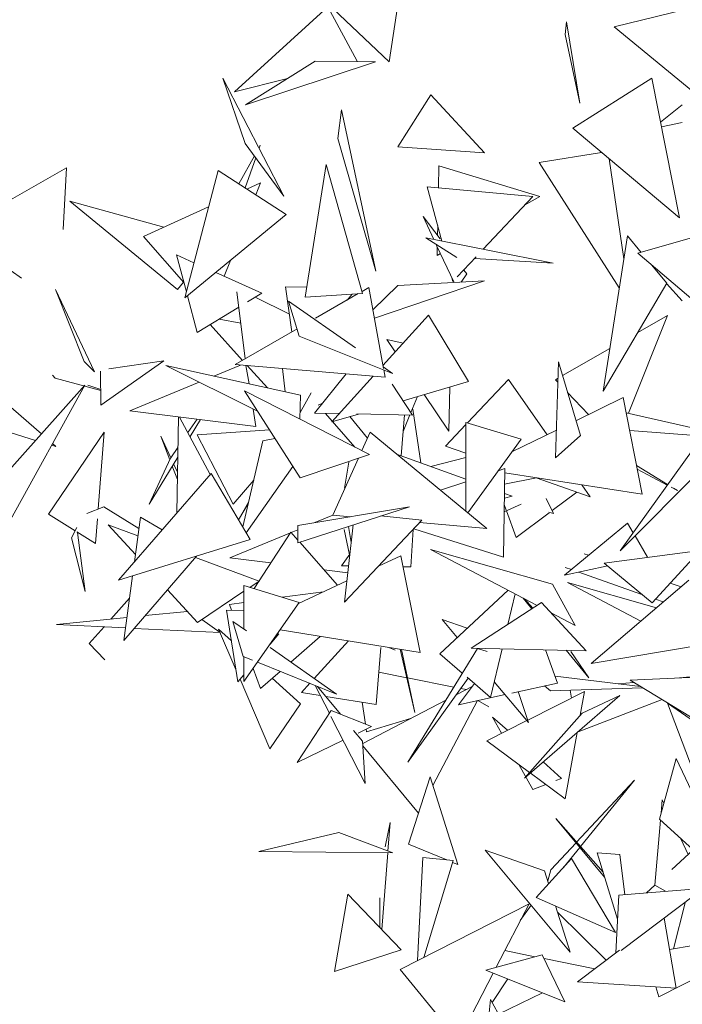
# Model space of a CAD drawing. Header units: millimetres. Extents: x -14485 to 13127, y -18923 to 3272.
# Tile 28 of 119: x 10013 to 10196, y 1965 to 2237. Entities that reach past the tile are written whole.
import ezdxf

# ---------------------------------------------------------------- set-up
doc = ezdxf.new("R2010")
doc.units = ezdxf.units.MM
doc.layers.add('G-IMPT', color=7, linetype='Continuous', lineweight=5)

# ---------------------------------------------------------------- blocks, each defined once
blk = doc.blocks.new('ÁRVORES ORNAMENTAIS - Pequeno e Médio Porte - Ipê-roxo-2865575-CORTE_CALÇADA')
at = {"layer": 'G-IMPT', "color": 253, "true_color": 0xaaaaaa}
for p, q in [((6375.02, 2225.33), (6380.36, 2259.46)), ((6358.16, 2240.51), (6332.43, 2217.03)), ((6366.21, 2225.55), (6358.16, 2240.51)), ((6437.12, 2235.02), (6460.53, 2240.65)), ((6375.02, 2225.33), (6359.62, 2239.96)), ((6423.63, 2232.83), (6424.02, 2236.36)), ((6427.62, 2213.9), (6424.02, 2236.36)), ((6427.62, 2213.9), (6423.63, 2232.83)), ((6437.12, 2235.02), (6458.85, 2217.14)), ((6354.62, 2225.5), (6335.44, 2213.43)), ((6371.29, 2225.36), (6335.44, 2213.43)), ((6354.62, 2225.5), (6371.29, 2225.36)), ((6346.05, 2188.28), (6329.15, 2220.86)), ((6335.38, 2202.78), (6329.15, 2220.86)), ((6346.99, 2220.7), (6332.43, 2217.03)), ((6425.72, 2207.01), (6447.51, 2220.8)), ((6447.51, 2220.8), (6455.15, 2182.26)), ((6377.45, 2201.89), (6386.52, 2216.2)), ((6401.38, 2200.18), (6386.52, 2216.2)), ((6455.93, 2213.48), (6449.91, 2208.68)), ((6361.93, 2212.04), (6360.94, 2204.18)), ((6361.93, 2212.04), (6371.34, 2167.61)), ((6455.93, 2208.58), (6450.17, 2207.39)), ((6425.72, 2207.01), (6455.15, 2182.26)), ((6346.05, 2188.28), (6335.38, 2202.78)), ((6360.94, 2204.18), (6371.34, 2167.61)), ((6339.2, 2201.48), (6339.51, 2202.34)), ((6401.38, 2200.18), (6377.45, 2201.89)), ((6416.41, 2197.52), (6433.64, 2200.35)), ((6337.87, 2199.41), (6333.56, 2191.7)), ((6335.33, 2190.55), (6338.27, 2198.86)), ((6416.41, 2197.52), (6438.54, 2162.97)), ((6435.79, 2198.54), (6439.81, 2171.02)), ((6286.1, 2196.06), (6270.62, 2187.29)), ((6285.18, 2179.1), (6286.1, 2196.06)), ((6327.86, 2195.39), (6318.7, 2160.24)), ((6346.69, 2183.18), (6327.86, 2195.39)), ((6351.9, 2160.42), (6357.68, 2196.98)), ((6367.74, 2161.47), (6357.68, 2196.98)), ((6388.79, 2196.63), (6388.67, 2190.59)), ((6388.79, 2196.63), (6416.66, 2188.2)), ((6335.83, 2190.23), (6339.6, 2191.96)), ((6338.3, 2188.62), (6339.6, 2191.96)), ((6385.55, 2190.88), (6389.62, 2175.88)), ((6385.55, 2190.88), (6414.68, 2188.17)), ((6316.72, 2162.49), (6286.98, 2186.88)), ((6286.98, 2186.88), (6312.9, 2179.73)), ((6401.03, 2173.63), (6414.68, 2188.17)), ((6412.44, 2185.78), (6416.66, 2188.2)), ((6307.26, 2177.12), (6325.25, 2185.37)), ((6346.69, 2183.18), (6318.7, 2160.24)), ((6387.39, 2176.32), (6384.43, 2182.64)), ((6384.43, 2182.64), (6389.09, 2176.51)), ((6388.45, 2180.2), (6388.39, 2177.43)), ((6443.66, 2172.51), (6468.38, 2179.63)), ((6307.26, 2177.12), (6318.45, 2164.44)), ((6393.75, 2171.35), (6385.2, 2176.75)), ((6385.2, 2176.75), (6420.33, 2169.83)), ((6440.8, 2177.31), (6434.05, 2134.52)), ((6440.8, 2177.31), (6444.57, 2172.77)), ((6392.96, 2164.46), (6388.15, 2174.7)), ((6388.32, 2174.34), (6388.27, 2171.93)), ((6316.43, 2172.05), (6319.13, 2161.88)), ((6316.43, 2172.05), (6321.22, 2169.91)), ((6329.58, 2166.18), (6331.27, 2170.54)), ((6388.27, 2171.93), (6389.2, 2172.47)), ((6393.86, 2166), (6399.06, 2171.54)), ((6398.62, 2171.07), (6420.33, 2169.83)), ((6464.23, 2155.04), (6443.66, 2172.51)), ((6273.65, 2165.63), (6270.79, 2167.64)), ((6327.23, 2167.23), (6339.94, 2161.55)), ((6395.64, 2167.9), (6396.47, 2166.81)), ((6447.45, 2169.29), (6451.64, 2164.24)), ((6316.72, 2162.49), (6318.33, 2164.57)), ((6370.99, 2154.66), (6401.35, 2164.89)), ((6377.42, 2163.67), (6401.35, 2164.89)), ((6392.37, 2165.71), (6392.65, 2164.71)), ((6394.89, 2164.56), (6396.47, 2166.81)), ((6290.91, 2142.63), (6282.99, 2162.5)), ((6293.82, 2139.86), (6282.99, 2162.5)), ((6333.03, 2161.92), (6335.32, 2143.4)), ((6348.23, 2150.85), (6346.49, 2163.26)), ((6346.49, 2163.26), (6352.33, 2163.15)), ((6369.47, 2163.11), (6367.58, 2162.02)), ((6369.47, 2163.11), (6373.49, 2140.76)), ((6370.58, 2156.9), (6377.42, 2163.67)), ((6451.64, 2164.24), (6434.05, 2134.52)), ((6455.93, 2159.43), (6451.58, 2164.14)), ((6319.41, 2160.82), (6322.1, 2150.64)), ((6336.01, 2159.15), (6339.94, 2161.55)), ((6347.55, 2155.72), (6338.06, 2160.4)), ((6350.25, 2149.67), (6347.31, 2159.33)), ((6347.31, 2159.33), (6365.81, 2146.46)), ((6367.74, 2161.47), (6351.9, 2160.42)), ((6366.48, 2161.39), (6354.78, 2154.63)), ((6363.44, 2159.63), (6364.85, 2161.28)), ((6322.1, 2150.64), (6333.56, 2157.64)), ((6334.1, 2153.27), (6328.16, 2154.34)), ((6385.89, 2155.46), (6373.34, 2141.58)), ((6385.89, 2155.46), (6396.93, 2137.2)), ((6451.82, 2155.4), (6441.05, 2128.4)), ((6443.62, 2150.69), (6451.82, 2155.4)), ((6334.61, 2142.99), (6325.73, 2152.86)), ((6349.64, 2151.67), (6332.59, 2141.82)), ((6350.25, 2149.67), (6376.01, 2139.36)), ((6378.89, 2147.72), (6374.43, 2148.7)), ((6376.72, 2145.32), (6374.43, 2148.7)), ((6422.9, 2138.8), (6435.91, 2146.26)), ((6279.12, 2122.69), (6255.3, 2143.48)), ((6312.94, 2142.84), (6295.56, 2130.59)), ((6312.94, 2142.84), (6297.72, 2140.66)), ((6290.91, 2142.63), (6293.82, 2139.86)), ((6295.56, 2130.59), (6295.46, 2140.05)), ((6338.77, 2128.94), (6313.42, 2141.58)), ((6313.42, 2141.58), (6350.57, 2133.37)), ((6326.7, 2138.65), (6334.05, 2141.7)), ((6373.92, 2138.33), (6332.59, 2141.82)), ((6336.4, 2136.5), (6335.57, 2141.57)), ((6341.47, 2135.38), (6335.92, 2141.54)), ((6345.63, 2140.72), (6346.38, 2134.3)), ((6373.41, 2141.16), (6376.01, 2139.36)), ((6373.56, 2140.34), (6373.92, 2138.33)), ((6421.78, 2142.58), (6420.98, 2116.11)), ((6427.81, 2122.24), (6421.78, 2142.58)), ((6282.95, 2138.05), (6282.15, 2138.87)), ((6282.95, 2138.05), (6295.51, 2134.7)), ((6354.48, 2128.43), (6363.16, 2139.24)), ((6370.65, 2138.6), (6359.27, 2126.01)), ((6407.98, 2137.73), (6396.63, 2125.76)), ((6407.98, 2137.73), (6418.62, 2122.47)), ((6420.91, 2137.66), (6421.64, 2138.08)), ((6420.91, 2137.66), (6421.61, 2136.93)), ((6263.97, 2105.71), (6291.11, 2136.14)), ((6291.11, 2136.14), (6270.57, 2098.97)), ((6291.94, 2136.13), (6295.51, 2134.97)), ((6303.54, 2129.04), (6322.67, 2136.97)), ((6350.49, 2110.59), (6335.16, 2134.6)), ((6369.67, 2117.02), (6335.16, 2134.6)), ((6375.85, 2136.44), (6381.5, 2127.91)), ((6396.93, 2137.2), (6378.9, 2131.84)), ((6391.79, 2135.67), (6391.48, 2123.5)), ((6350.45, 2126.81), (6350.57, 2133.37)), ((6350.49, 2128.59), (6353.56, 2134.01)), ((6353.56, 2134.01), (6350.49, 2128.64)), ((6381.05, 2128.58), (6382.85, 2133.02)), ((6391.48, 2123.5), (6384.68, 2133.56)), ((6424.29, 2134.11), (6430.07, 2128.04)), ((6439.63, 2132.7), (6426.59, 2126.35)), ((6444.86, 2106.07), (6439.63, 2132.7)), ((6338.32, 2124.76), (6337.54, 2129.5)), ((6355.52, 2130.65), (6356.69, 2131.18)), ((6383.82, 2114.71), (6381.63, 2129.5)), ((6338.32, 2124.76), (6303.54, 2129.04)), ((6316.48, 2100.89), (6316.93, 2127.39)), ((6325.71, 2111.51), (6317.26, 2127.35)), ((6319.55, 2123.06), (6322.06, 2126.76)), ((6322.99, 2126.65), (6320.15, 2121.94)), ((6354.48, 2128.43), (6361.33, 2128.3)), ((6357.51, 2128.37), (6365.63, 2119.08)), ((6366.62, 2128.19), (6359.27, 2126.01)), ((6364.23, 2127.48), (6369.07, 2121.57)), ((6366.16, 2128.2), (6381.5, 2127.91)), ((6379.28, 2127.95), (6378.4, 2116.68)), ((6378.92, 2123.32), (6380.78, 2127.92)), ((6440.45, 2128.54), (6472.08, 2121.34)), ((6342.06, 2123.8), (6322.11, 2122.48)), ((6396.24, 2125.34), (6390.57, 2119.36)), ((6396.22, 2101.36), (6396.24, 2125.87)), ((6411.47, 2121.27), (6396.24, 2125.87)), ((6421.21, 2123.73), (6408.92, 2117.74)), ((6277.53, 2120.91), (6269, 2123.52)), ((6281.05, 2100.55), (6296.47, 2123.14)), ((6296.47, 2123.14), (6294.83, 2102)), ((6314.57, 2115.58), (6312.11, 2122.04)), ((6314.84, 2116.11), (6312.11, 2122.04)), ((6331.99, 2103.34), (6322.11, 2122.48)), ((6343.57, 2121.43), (6340.24, 2120.82)), ((6369.8, 2123.2), (6367.53, 2118.12)), ((6369.8, 2123.2), (6401.96, 2096.62)), ((6411.47, 2121.27), (6396.72, 2100.95)), ((6427.81, 2122.24), (6420.98, 2116.11)), ((6461.48, 2122.12), (6438.79, 2090.44)), ((6441.42, 2123.6), (6472.08, 2121.34)), ((6283.1, 2119.21), (6281.95, 2119.56)), ((6283.1, 2119.21), (6282.2, 2120.01)), ((6314.84, 2116.11), (6316.79, 2118.98)), ((6334.68, 2097.06), (6340.24, 2120.82)), ((6396.23, 2117.38), (6390.57, 2119.36)), ((6316.74, 2116.32), (6308.85, 2103.28)), ((6314.76, 2115.99), (6308.85, 2103.28)), ((6350.49, 2110.59), (6369.67, 2117.02)), ((6366.57, 2115.98), (6359.54, 2100.28)), ((6377.13, 2117.14), (6396.23, 2110.19)), ((6396.23, 2116.23), (6386.59, 2113.69)), ((6438.79, 2090.44), (6466.26, 2118.12)), ((6316.64, 2110.17), (6315.24, 2113.84)), ((6316.67, 2112.14), (6315.61, 2114.45)), ((6348.52, 2113.68), (6335.62, 2095.46)), ((6363.91, 2114.88), (6362.78, 2107.75)), ((6406.99, 2113.16), (6405.13, 2112.53)), ((6406.99, 2113.16), (6406.59, 2088.71)), ((6451.88, 2108.73), (6443.3, 2113.99)), ((6451.77, 2108.56), (6443.51, 2112.95)), ((6325.98, 2111.82), (6300.4, 2082.37)), ((6325.98, 2111.82), (6336.74, 2093.56)), ((6415.68, 2110.57), (6406.92, 2108.83)), ((6444.86, 2106.07), (6406.97, 2111.93)), ((6430.54, 2105.36), (6415.6, 2110.59)), ((6331.99, 2103.34), (6337.69, 2109.92)), ((6396.23, 2109.52), (6389.22, 2107.14)), ((6428.25, 2108.64), (6430.54, 2105.36)), ((6454.6, 2107.06), (6452.88, 2107.97)), ((6454.6, 2107.06), (6453.47, 2107.75)), ((6406.86, 2105.01), (6408.99, 2105.54)), ((6406.88, 2106.31), (6408.99, 2105.54)), ((6418.37, 2104.84), (6420.39, 2100.78)), ((6420.01, 2101.56), (6426.82, 2106.66)), ((6296.34, 2102.58), (6291.63, 2100.77)), ((6296.34, 2102.58), (6306.01, 2096.57)), ((6336.26, 2103.83), (6333.51, 2099.03)), ((6336.19, 2103.52), (6333.53, 2099.01)), ((6349.88, 2092.63), (6380.63, 2102.61)), ((6349.88, 2097.42), (6380.63, 2102.61)), ((6411.43, 2103.28), (6406.79, 2101.21)), ((6407.38, 2101.64), (6406.83, 2103.2)), ((6281.05, 2100.55), (6288.45, 2095.96)), ((6294.62, 2099.31), (6294.08, 2092.47)), ((6306.44, 2099.7), (6304.77, 2087.4)), ((6306.44, 2099.7), (6312.43, 2096.23)), ((6354.59, 2098.22), (6359.54, 2100.26)), ((6359.54, 2100.28), (6364.36, 2099.86)), ((6384.07, 2098.88), (6372.8, 2100.07)), ((6410.05, 2094.09), (6407.43, 2101.5)), ((6410.05, 2094.09), (6419.18, 2100.93)), ((6419.13, 2101.15), (6420.39, 2100.78)), ((6287.45, 2094.03), (6288.93, 2096.91)), ((6305.74, 2094.55), (6297.58, 2097.59)), ((6305.05, 2089.44), (6297.58, 2097.59)), ((6349.88, 2092.63), (6349.88, 2097.42)), ((6384.07, 2098.88), (6362.7, 2076.29)), ((6365.17, 2097.59), (6362.7, 2076.29)), ((6364.61, 2092.74), (6363.86, 2097.17)), ((6383.44, 2098.22), (6401.96, 2096.62)), ((6423.4, 2083.71), (6440.78, 2098.09)), ((6440.78, 2098.09), (6442.36, 2095.43)), ((6291.17, 2079.25), (6287.45, 2094.03)), ((6288.88, 2095.69), (6294.08, 2092.47)), ((6291.17, 2079.25), (6289.11, 2095.55)), ((6331.13, 2088.53), (6347.87, 2095.44)), ((6347.96, 2095.58), (6337.85, 2080.03)), ((6347.96, 2095.58), (6349.88, 2093.41)), ((6348.03, 2095.51), (6349.88, 2096.27)), ((6364.12, 2089.39), (6362.66, 2096.34)), ((6381.04, 2086.05), (6381.64, 2096.31)), ((6406.59, 2088.71), (6381.83, 2096.51)), ((6442.88, 2094.56), (6446.36, 2088.68)), ((6336.74, 2093.56), (6300.4, 2082.37)), ((6350.41, 2092.81), (6360.85, 2080.98)), ((6321.95, 2089.01), (6301.83, 2065.69)), ((6339.16, 2082.08), (6321.62, 2088.62)), ((6342.45, 2087.1), (6331.13, 2088.53)), ((6364.24, 2089.55), (6361.87, 2086.32)), ((6378.25, 2089.1), (6372.12, 2086.24)), ((6383.57, 2062.43), (6378.25, 2089.1)), ((6420.15, 2081.29), (6386.48, 2090.82)), ((6386.48, 2090.82), (6415.87, 2075.39)), ((6430.06, 2089.21), (6428.83, 2089.63)), ((6434.41, 2087.07), (6460.82, 2090.53)), ((6460.82, 2090.53), (6447.57, 2076.09)), ((6363.86, 2086.29), (6361.87, 2086.32)), ((6381.04, 2086.05), (6378.85, 2086.08)), ((6423.4, 2083.71), (6435.34, 2086.29)), ((6425.33, 2085.3), (6423.63, 2085.9)), ((6434.41, 2087.07), (6447.57, 2076.09)), ((6304.25, 2083.55), (6301.83, 2065.69)), ((6363.64, 2084.42), (6357.09, 2085.25)), ((6444.77, 2078.42), (6427.39, 2084.57)), ((6350.24, 2076.18), (6335, 2080.86)), ((6335, 2068.81), (6335, 2080.86)), ((6339.16, 2082.08), (6336.61, 2080.37)), ((6363.38, 2082.16), (6350.08, 2075.95)), ((6420.15, 2081.29), (6426.33, 2069.9)), ((6448.79, 2074.75), (6424.25, 2081.71)), ((6424.25, 2081.71), (6444.48, 2071.09)), ((6457.77, 2082.38), (6430.74, 2059.42)), ((6455.58, 2080.53), (6452.58, 2081.55)), ((6322.18, 2070.72), (6313.94, 2079.72)), ((6335, 2079.3), (6322.18, 2070.72)), ((6345.52, 2077.63), (6356.97, 2079.17)), ((6407.87, 2079.6), (6389.02, 2062.02)), ((6407.82, 2070.17), (6409.82, 2078.57)), ((6298.33, 2071.64), (6303.41, 2077.36)), ((6331.02, 2075.68), (6335, 2076.21)), ((6331.6, 2074.1), (6331.02, 2075.68)), ((6350.24, 2076.18), (6335, 2054.37)), ((6417.06, 2076.16), (6397.72, 2063.62)), ((6414.46, 2074.48), (6412.06, 2077.4)), ((6414.67, 2074.61), (6412.37, 2077.23)), ((6417.06, 2076.16), (6429.39, 2062.89)), ((6450.66, 2076.34), (6448.5, 2077.1)), ((6307.78, 2072.59), (6319.4, 2073.75)), ((6333.32, 2054.31), (6330.23, 2074.13)), ((6330.23, 2074.13), (6334.85, 2074.03)), ((6419.59, 2073.44), (6426.33, 2069.9)), ((6283.31, 2070.13), (6302.69, 2072.07)), ((6302.3, 2069.19), (6283.31, 2070.13)), ((6292.34, 2064.88), (6296.42, 2069.48)), ((6328.41, 2067.91), (6323.41, 2071.54)), ((6334.83, 2061.28), (6331.94, 2070.95)), ((6331.94, 2070.95), (6335.68, 2068.34)), ((6389.65, 2071.51), (6393.84, 2066.52)), ((6389.65, 2071.51), (6396.61, 2069.09)), ((6328.42, 2067.89), (6304.74, 2069.07)), ((6331.56, 2065.59), (6328.02, 2068.82)), ((6328.02, 2068.82), (6332.78, 2057.74)), ((6342.25, 2064.74), (6344.67, 2067.57)), ((6383.57, 2062.43), (6344.97, 2068.64)), ((6347.94, 2059.78), (6356.05, 2066.86)), ((6292.34, 2064.88), (6296.67, 2060.42)), ((6363.82, 2065.61), (6354.4, 2055.26)), ((6470.43, 2066.05), (6430.74, 2059.42)), ((6334.83, 2061.28), (6337.34, 2060.27)), ((6342.21, 2063.77), (6360.57, 2050.95)), ((6371.51, 2048.05), (6372.79, 2063.77)), ((6376.71, 2063.03), (6375.01, 2063.77)), ((6382.12, 2045.89), (6378.12, 2063.31)), ((6378.51, 2063.25), (6382.12, 2045.89)), ((6380.21, 2032.17), (6399.43, 2063.54)), ((6395.24, 2056.7), (6389.02, 2062.02)), ((6397.72, 2063.62), (6429.39, 2062.89)), ((6402.07, 2062.66), (6399.43, 2063.54)), ((6403.03, 2050.04), (6406.22, 2063.42)), ((6421.5, 2053.99), (6418.23, 2063.15)), ((6430.15, 2055.39), (6423.88, 2063.02)), ((6425.19, 2062.65), (6430.15, 2055.39)), ((6335, 2054.37), (6335, 2061.21)), ((6338.73, 2059.71), (6360.57, 2050.95)), ((6333.32, 2054.31), (6335, 2056.29)), ((6339.53, 2052.44), (6337.51, 2057.96)), ((6339.53, 2052.44), (6344.98, 2057.2)), ((6379.92, 2055.45), (6372.24, 2056.98)), ((6444.37, 2053.04), (6420.82, 2055.9)), ((6441.58, 2054.74), (6466.67, 2055.94)), ((6469.41, 2056.75), (6455.17, 2055.39)), ((6333.94, 2055.04), (6342.19, 2035.84)), ((6350.58, 2048.25), (6342.82, 2055.32)), ((6353.17, 2053.92), (6350.84, 2051.36)), ((6354.63, 2053.34), (6358.56, 2045.66)), ((6392.9, 2052.88), (6380.14, 2055.41)), ((6396.83, 2055.35), (6380.21, 2032.17)), ((6394.15, 2047.99), (6398.57, 2053.85)), ((6403.03, 2050.04), (6396.55, 2055.58)), ((6404.06, 2054.36), (6413.5, 2043.12)), ((6421.5, 2053.99), (6408.92, 2051.23)), ((6419.55, 2051.8), (6417.87, 2053.2)), ((6442.49, 2054.18), (6438.27, 2053.78)), ((6460.31, 2043.34), (6441.58, 2054.74)), ((6356.07, 2050.53), (6350.84, 2051.36)), ((6355.34, 2053.05), (6361.61, 2045.4)), ((6393.52, 2050.73), (6397.97, 2053.06)), ((6407.03, 2050.82), (6394.15, 2047.99)), ((6396.32, 2052.2), (6394.79, 2052.5)), ((6413.5, 2043.12), (6410.69, 2051.62)), ((6438.68, 2050.53), (6412.36, 2027.76)), ((6413.29, 2043.77), (6428.95, 2051.64)), ((6419.55, 2051.8), (6444.93, 2052.7)), ((6425.4, 2049.85), (6424.98, 2052)), ((6428.95, 2051.64), (6427.78, 2045.1)), ((6438.68, 2050.53), (6428.33, 2045.72)), ((6350.58, 2048.25), (6342.19, 2035.84)), ((6371.51, 2048.05), (6357.61, 2050.28)), ((6368.49, 2042.64), (6367.57, 2048.68)), ((6367.76, 2037.28), (6390.68, 2049.25)), ((6399.41, 2049.14), (6387.14, 2025.69)), ((6399.53, 2049.17), (6402.59, 2047.39)), ((6427.22, 2040.54), (6450.33, 2049.42)), ((6469.49, 2036.14), (6451.8, 2048.47)), ((6451.8, 2048.47), (6464.58, 2014.74)), ((6349.68, 2032.11), (6359.06, 2046.42)), ((6370.18, 2041.97), (6359.06, 2046.42)), ((6428.33, 2045.72), (6412.36, 2027.76)), ((6359.01, 2044.77), (6368.45, 2026.32)), ((6368.82, 2040.52), (6380.96, 2044.18)), ((6401.96, 2038.07), (6413.05, 2043.65)), ((6403.59, 2044.61), (6407.69, 2040.96)), ((6403.59, 2044.61), (6406.07, 2040.14)), ((6365.26, 2040.94), (6367.71, 2037.95)), ((6366.49, 2040.19), (6370.18, 2041.97)), ((6368.82, 2040.52), (6368.7, 2041.26)), ((6426.92, 2040.36), (6423.63, 2022.06)), ((6349.68, 2032.11), (6362.37, 2038.21)), ((6368.45, 2026.32), (6367.71, 2037.95)), ((6401.96, 2038.07), (6413.77, 2029.35)), ((6367.79, 2036.68), (6383.14, 2018.05)), ((6410.84, 2031.51), (6414.67, 2024.59)), ((6417.5, 2032.21), (6422.57, 2027.69)), ((6454.22, 2033.13), (6449.61, 2016.42)), ((6454.22, 2033.13), (6468.55, 2002.85)), ((6413.99, 2029.18), (6423.63, 2022.06)), ((6386.37, 2028.14), (6380.44, 2009.56)), ((6386.37, 2028.14), (6393.99, 2003.94)), ((6418.29, 2026.01), (6414.67, 2024.59)), ((6422.57, 2027.69), (6421.08, 2027.11)), ((6442.76, 2027.16), (6426.78, 2010.1)), ((6427.83, 2008.9), (6442.76, 2027.16)), ((6450.39, 2021.79), (6450.08, 2018.11)), ((6450.83, 2020.86), (6450.39, 2021.79)), ((6373.98, 2008.85), (6375.36, 2015.48)), ((6374.74, 2007.63), (6375.36, 2015.48)), ((6434.06, 2001.81), (6421.02, 2016.65)), ((6434.5, 2000.4), (6421.02, 2016.65)), ((6449.91, 2016.15), (6448.37, 1998.26)), ((6449.61, 2016.42), (6462.02, 2005.1)), ((6339.09, 2007.56), (6361.14, 2012.73)), ((6376.08, 2007.13), (6361.14, 2012.73)), ((6426.61, 2009.92), (6419.63, 2002.46)), ((6457.58, 2006.73), (6455.53, 2011.01)), ((6376.08, 2007.13), (6339.09, 2007.56)), ((6373.05, 1985.97), (6374.7, 2007.15)), ((6380.44, 2009.56), (6390.95, 2005.2)), ((6401.56, 2007.89), (6425, 1979.74)), ((6401.56, 2007.89), (6417.94, 2002.17)), ((6423.12, 2003.15), (6427.64, 2008.67)), ((6432.4, 2007.11), (6438.09, 1988.88)), ((6432.4, 2007.11), (6438.73, 2006.73)), ((6458.9, 2007.94), (6453.01, 2002.53)), ((6384.37, 2005.88), (6382.91, 1977.42)), ((6384.37, 2005.88), (6392.72, 2005.02)), ((6384.65, 1978.31), (6392.72, 2005.02)), ((6392.57, 2004.53), (6393.99, 2003.94)), ((6425.35, 2005.61), (6415.6, 1994.87)), ((6437.53, 1985.22), (6425.35, 2005.61)), ((6440.04, 1995.61), (6438.73, 2006.73)), ((6419.05, 1998.67), (6417.94, 2002.17)), ((6418.81, 1999.42), (6419.63, 2002.46)), ((6460.03, 1997.26), (6438.44, 1995.48)), ((6448.37, 1998.26), (6446.04, 1996.11)), ((6451.27, 1996.54), (6448.37, 1998.26)), ((6363.69, 1995.71), (6359.94, 1974.44)), ((6378.38, 1980.43), (6363.69, 1995.71)), ((6372.45, 1994.72), (6372.52, 1986.53)), ((6437.53, 1985.22), (6415.6, 1994.87)), ((6438.44, 1995.48), (6437.59, 1979.55)), ((6459.65, 1995.76), (6439.02, 1980.2)), ((6453.51, 1980.68), (6456.67, 1993.34)), ((6378.1, 1974.97), (6413.64, 1993.11)), ((6413.64, 1993.11), (6404.58, 1975.6)), ((6414.22, 1992.69), (6411.24, 1988.47)), ((6425, 1979.74), (6420.99, 1992.5)), ((6421.53, 1990.78), (6434.93, 1977.53)), ((6450.92, 1989.17), (6454.2, 1969.8)), ((6378.38, 1980.43), (6359.94, 1974.44)), ((6415.29, 1978.48), (6406.95, 1980.18)), ((6438.56, 1980.29), (6427.02, 1971.53)), ((6452.39, 1980.48), (6458.93, 1981.62)), ((6417.28, 1979.01), (6401.71, 1974.83)), ((6417.28, 1979.01), (6423.49, 1966.07)), ((6431.75, 1975.12), (6417.78, 1977.97)), ((6378.1, 1974.97), (6394.13, 1955.43)), ((6423.49, 1966.07), (6401.71, 1974.83)), ((6449.49, 1967.46), (6465.58, 1975.65)), ((6403.75, 1974.01), (6394.13, 1955.43)), ((6403.46, 1965.85), (6407.76, 1972.4)), ((6454.2, 1969.8), (6427.02, 1971.53)), ((6448.6, 1970.16), (6449.49, 1967.46)), ((6401.99, 1956.83), (6402.99, 1966.71)), ((6414.63, 1945.62), (6402.99, 1966.71)), ((6405.24, 1962.63), (6417.38, 1968.53))]:
    blk.add_line(p, q, dxfattribs=at)

msp = doc.modelspace()

# ---------------------------------------------------------------- block references
at = {"layer": 'G-IMPT', "color": 253, "true_color": 0xaaaaaa}
msp.add_blockref('ÁRVORES ORNAMENTAIS - Pequeno e Médio Porte - Ipê-roxo-2865575-CORTE_CALÇADA', (3740.319, 0), dxfattribs=at)

doc.saveas('drawing.dxf')
